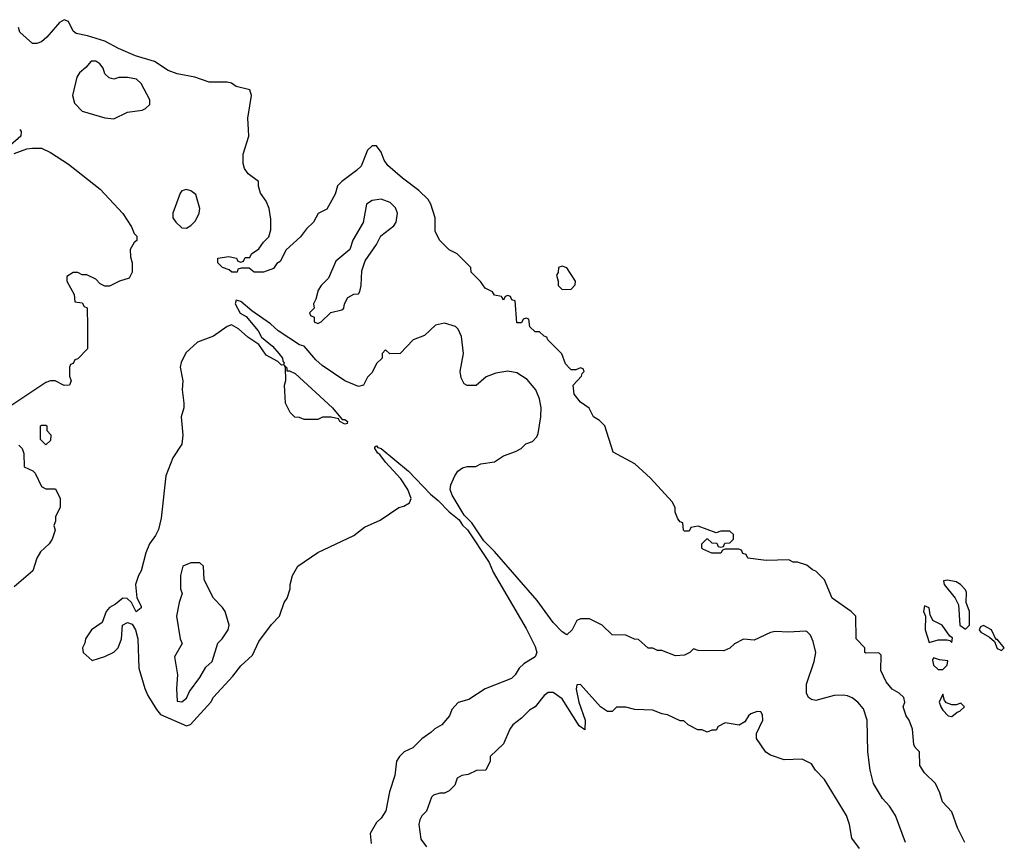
# Model space of a CAD drawing. Header units: inches. Extents: x 2789275 to 2951659, y 860290 to 1033804.
# Tile 111 of 256: x 2884894 to 2889242, y 976851 to 980485. Entities that reach past the tile are written whole.
import ezdxf

# ---------------------------------------------------------------- set-up
doc = ezdxf.new("R2010")
doc.units = ezdxf.units.IN
doc.header["$MEASUREMENT"] = 0
doc.layers.add('C8987', color=7, linetype='Continuous')
doc.layers.add('C8988', color=7, linetype='Continuous')

msp = doc.modelspace()

# ---------------------------------------------------------------- linework, layer by layer
at = {"layer": 'C8987', "color": 2}
for points, elevation in [([(2884894, 980000), (2884900.3, 979990), (2884898.4, 979970), (2884854, 979930)], 2), ([(2889068, 976850), (2889034.6, 976914.6), (2889010, 976986), (2888969.1, 977029.1), (2888958, 977070), (2888938, 977110), (2888890, 977158), (2888868.7, 977190), (2888868, 977250), (2888848, 977270), (2888843.1, 977283.1), (2888837.2, 977350), (2888822, 977390), (2888808.7, 977410), (2888795.3, 977450), (2888802, 977470), (2888798, 977490), (2888778, 977510), (2888747.3, 977527.3), (2888720.1, 977560.1), (2888697.2, 977610), (2888698, 977678), (2888687.3, 977687.3), (2888630, 977686), (2888626, 977690), (2888626, 977710), (2888588, 977750), (2888586, 977850), (2888566, 977870), (2888482, 977930), (2888448, 978010), (2888410, 978048), (2888394.6, 978054.6), (2888370, 978075.3), (2888328.4, 978088.4), (2888308.9, 978088.9), (2888290, 978098), (2888190, 978095.3), (2888110, 978106), (2888102, 978122), (2888087.3, 978127.3), (2888082, 978142), (2888070, 978146), (2888010, 978146), (2887998, 978142), (2887990, 978128), (2887950, 978128), (2887910, 978146), (2887906, 978150), (2887906, 978170), (2887928.4, 978191.6), (2887931.6, 978191.6), (2887950, 978174), (2887972.7, 978172.7), (2887978, 978158), (2887990, 978154), (2888002, 978158), (2888007.3, 978172.7), (2888030, 978174), (2888046, 978190), (2888046, 978210), (2888030, 978226), (2887990, 978226), (2887970, 978218), (2887890, 978248), (2887858, 978242), (2887850, 978226), (2887830, 978226), (2887826, 978230), (2887822, 978262), (2887810, 978266), (2887800.4, 978280.4), (2887788.9, 978308.9), (2887788.7, 978330), (2887774.6, 978354.6), (2887680.1, 978460.1), (2887610, 978522), (2887514.6, 978574.6), (2887478, 978690), (2887454.6, 978714.6), (2887428, 978730), (2887408.4, 978768.4), (2887370, 978795.3), (2887342, 978830), (2887338, 978870), (2887375.3, 978910), (2887378, 978922), (2887386, 978930), (2887382, 978942), (2887370, 978946), (2887350, 978938), (2887330, 978938), (2887323.1, 978943.1), (2887304.7, 978964.7), (2887288.4, 979008.4), (2887226, 979070), (2887222, 979082), (2887210, 979086), (2887190, 979106), (2887170, 979106), (2887147.3, 979127.3), (2887142, 979162), (2887130, 979166), (2887118, 979162), (2887110, 979146), (2887090, 979146), (2887082, 979242), (2887067.3, 979247.3), (2887062, 979262), (2887050, 979266), (2887038, 979262), (2887030, 979246), (2887022, 979262), (2886990, 979268), (2886982, 979282), (2886950, 979298), (2886928.4, 979328.4), (2886888, 979370), (2886886, 979390), (2886826, 979450), (2886790, 979468), (2886748, 979510), (2886728, 979550), (2886728.7, 979610), (2886709, 979670), (2886697.2, 979690), (2886656, 979730), (2886583.9, 979783.9), (2886520.1, 979840.1), (2886503.6, 979863.6), (2886490, 979899), (2886470, 979928), (2886450, 979928), (2886430, 979908), (2886402, 979838), (2886382, 979818), (2886316, 979770), (2886298, 979750), (2886286.4, 979713.6), (2886250, 979648), (2886211.6, 979628.4), (2886192, 979590), (2886159.8, 979560.2), (2886134.4, 979525.6), (2886070, 979468), (2886043.6, 979416.4), (2886030, 979408), (2886014.8, 979385.2), (2885970, 979369), (2885930, 979368.7), (2885907.3, 979387.3), (2885872.7, 979387.3), (2885858, 979382), (2885854, 979370), (2885831, 979369), (2885819.3, 979379.3), (2885790, 979389.6), (2885769.3, 979410), (2885769.4, 979430.6), (2885818, 979438), (2885851.6, 979431.6), (2885858, 979418), (2885870, 979414), (2885882, 979418), (2885890, 979434), (2885910, 979434), (2885918, 979450), (2885950, 979472), (2885970, 979502), (2885994, 979526), (2886003.1, 979556.9), (2886003.1, 979603.1), (2885995.3, 979650), (2885983.1, 979683.1), (2885958, 979718), (2885949.1, 979749.1), (2885948.7, 979770), (2885903, 979803), (2885887, 979827), (2885880.5, 979850), (2885880.5, 979890), (2885905.4, 979970), (2885904.1, 980000)], 2), ([(2884870, 979893), (2884926, 979914), (2884950, 979917.1), (2884990, 979916.3), (2885030, 979897.3), (2885110, 979846), (2885250, 979735.5), (2885350, 979628), (2885387.7, 979570), (2885399.8, 979539.8), (2885411, 979529), (2885411, 979509), (2885399.6, 979500.4), (2885382, 979470), (2885383.6, 979436.4), (2885391.3, 979410), (2885391.3, 979370), (2885376.9, 979343.1), (2885334, 979330), (2885290, 979308), (2885270, 979308), (2885250, 979318), (2885230, 979338), (2885190, 979358), (2885170, 979358), (2885150, 979368), (2885130, 979368), (2885102, 979350), (2885102, 979330), (2885134, 979270), (2885138, 979238), (2885170, 979234), (2885178, 979218), (2885191.6, 979211.6), (2885194, 979130), (2885194, 979030), (2885150, 978986), (2885138, 978982), (2885130, 978966), (2885118, 978962), (2885114, 978950), (2885114, 978910), (2885122, 978890), (2885114, 978870), (2885090, 978868.7), (2885050, 978888.7), (2885030, 978888.7), (2885010, 978882), (2884846.4, 978773.6)], 2), ([(2888805.2, 976850), (2888762, 976970), (2888735.3, 977010), (2888704.7, 977044.7), (2888664, 977110), (2888649.2, 977170), (2888639, 977250), (2888636, 977390), (2888620.2, 977440.2), (2888595.3, 977470), (2888570, 977489), (2888550, 977497.2), (2888530, 977501.2), (2888490, 977499.3), (2888410, 977478), (2888390, 977482), (2888378, 977490), (2888369.1, 977509.1), (2888369, 977550), (2888402.7, 977650), (2888409.2, 977690), (2888398.6, 977738.6), (2888385.6, 977765.6), (2888370, 977782), (2888363.1, 977783.1), (2888290, 977779), (2888230, 977782), (2888210, 977778), (2888136.9, 977743.1), (2888090, 977748), (2888050, 977728), (2888030, 977708), (2888003.6, 977696.4), (2887890, 977698), (2887870, 977706), (2887854, 977690), (2887830, 977678), (2887790, 977675.3), (2887730, 977698), (2887710, 977698), (2887690, 977708), (2887670, 977708), (2887627.3, 977747.3), (2887608.4, 977748.4), (2887570, 977766), (2887510, 977768), (2887466, 977810), (2887410, 977838), (2887370, 977838), (2887354, 977830), (2887334, 977790), (2887310, 977768), (2887290, 977781.2), (2887250, 977822), (2887178.4, 977918.4), (2886990, 978136), (2886943.2, 978183.2), (2886890, 978262), (2886856.5, 978296.5), (2886804.1, 978384.1), (2886795.3, 978410), (2886798, 978430), (2886815.3, 978470), (2886828.7, 978490), (2886850, 978504.7), (2886871.1, 978511.1), (2886908.4, 978511.6), (2886930, 978522), (2886990, 978532), (2887030, 978558), (2887083.1, 978576.9), (2887108.9, 978591.1), (2887129.1, 978610.9), (2887158, 978622), (2887178, 978642), (2887184, 978656), (2887196, 978730), (2887197.2, 978770), (2887189.4, 978809.4), (2887173.2, 978850), (2887134.8, 978894.8), (2887090, 978925.2), (2887050, 978932.7), (2886996.8, 978923.2), (2886953.7, 978906.3), (2886910, 978868.7), (2886870, 978868.7), (2886856.4, 978876.4), (2886843.1, 978903.1), (2886839, 978930), (2886853.2, 979010), (2886845.6, 979085.6), (2886830, 979118), (2886818, 979130), (2886770, 979144), (2886730, 979135.3), (2886682, 979090), (2886632, 979070), (2886574, 979010), (2886528, 979008), (2886510, 979026), (2886494, 979010), (2886494, 978990), (2886470, 978966), (2886450, 978926), (2886430, 978906), (2886412, 978870), (2886390, 978864), (2886330, 978889.5), (2886230, 978957), (2886202, 978982), (2886150, 979042), (2886130, 979049), (2886035.3, 979110), (2886001.5, 979141.5), (2885918.6, 979198.6), (2885870, 979239), (2885850, 979246), (2885846, 979230), (2885868.3, 979188.3), (2885894, 979174), (2885946.8, 979110), (2885962.5, 979082.5), (2886010, 979042.8), (2886038.8, 979010), (2886054, 978990), (2886056, 978976), (2886062, 978970), (2886059.6, 978960.4), (2886050, 978958), (2886034, 978974), (2885982.5, 979002.5), (2885949.4, 979049.4), (2885902, 979082), (2885859.7, 979119.7), (2885830, 979136), (2885810, 979129.2), (2885750, 979086.6), (2885679.8, 979060.2), (2885627.5, 979012.5), (2885606.8, 978970), (2885602.8, 978950), (2885614.8, 978890), (2885610.8, 978850), (2885618.8, 978790), (2885618.8, 978770), (2885607.7, 978730), (2885614.8, 978650), (2885610.7, 978610), (2885570.6, 978549.4), (2885538.8, 978470), (2885518, 978282), (2885507.1, 978232.9), (2885493.7, 978206.3), (2885466.8, 978170), (2885450.6, 978129.4), (2885430.6, 978049.4), (2885418, 978030), (2885404.7, 977990), (2885411.3, 977931.3), (2885430, 977894), (2885430, 977886), (2885408.7, 977868.7), (2885388, 977910), (2885368.4, 977928.4), (2885350, 977928.7), (2885317.3, 977902.7), (2885290, 977888.7), (2885276, 977870), (2885258.8, 977821.2), (2885210.9, 977789.1), (2885184.7, 977750), (2885182, 977730), (2885172, 977710), (2885174, 977690), (2885214, 977654), (2885270, 977671.3), (2885310, 977691.3), (2885328.7, 977710), (2885344, 977750), (2885348.7, 977810), (2885370, 977822), (2885390, 977814), (2885404.7, 977790), (2885416, 977750), (2885419.6, 977619.6), (2885446, 977530), (2885459.9, 977499.9), (2885497.6, 977437.6), (2885516.1, 977416.1), (2885630, 977364.7), (2885648.9, 977371.1), (2885738, 977470), (2885750, 977492), (2885835.1, 977584.9), (2885870, 977631), (2885922, 977678), (2885950, 977738), (2886006.3, 977813.7), (2886042, 977850), (2886062, 977910), (2886075.3, 977930), (2886088.7, 977970), (2886089, 977990), (2886099, 978030), (2886122, 978070), (2886210, 978131.3), (2886370, 978206), (2886416.5, 978243.5), (2886486.3, 978273.7), (2886568, 978330), (2886590, 978336), (2886615.3, 978350), (2886622.7, 978370), (2886607.3, 978410), (2886576.6, 978456.6), (2886509.5, 978530), (2886484.5, 978564.5), (2886475.3, 978570), (2886462, 978590), (2886462, 978598), (2886470, 978602), (2886475.3, 978595.3), (2886490.4, 978590.4), (2886610.8, 978490), (2886708.3, 978388.3), (2886741.4, 978361.4), (2886790, 978311.3), (2886835.3, 978275.3), (2886850, 978252), (2886871.3, 978231.3), (2886966.6, 978086.6), (2886984.7, 978044.7), (2887130, 977794.8), (2887170, 977716), (2887177.3, 977690), (2887170.5, 977669.5), (2887120.7, 977639.3), (2887099.8, 977620.2), (2887082, 977590), (2887065.4, 977574.6), (2886950, 977529), (2886878, 977482), (2886830, 977468), (2886802, 977438), (2886791.3, 977410), (2886758, 977370), (2886727.5, 977352.5), (2886710, 977335.3), (2886670, 977308.7), (2886630, 977268.7), (2886592, 977250), (2886571.3, 977230), (2886558, 977210), (2886550, 977146), (2886526.4, 977073.6), (2886510.6, 976989.4), (2886490, 976958), (2886470, 976938), (2886442, 976890), (2886445.4, 976845.4)], 6), ([(2884890, 978604.7), (2884904.7, 978590), (2884911.6, 978568.4), (2884914, 978510), (2884951.6, 978491.6), (2884962, 978482), (2884990, 978422), (2885010, 978412), (2885052.7, 978412.7), (2885072, 978370), (2885072, 978330), (2885052, 978290), (2885052, 978270), (2885044.7, 978250), (2885051.3, 978230), (2885038, 978190), (2885024.7, 978170), (2884986.4, 978133.6), (2884970, 978106), (2884951.3, 978050), (2884870, 977979)], 2), ([(2888603.1, 976823.1), (2888569.1, 976869.1), (2888559, 976930), (2888545.2, 976970), (2888448.4, 977128.4), (2888408.9, 977168.9), (2888390, 977198), (2888350, 977218), (2888270, 977215.3), (2888210, 977235.3), (2888189.3, 977249.3), (2888148, 977310), (2888148.4, 977331.6), (2888175.3, 977390), (2888174.6, 977414.6), (2888167.3, 977427.3), (2888150, 977428), (2888122, 977418), (2888112, 977410), (2888096.9, 977383.1), (2888071.1, 977368.9), (2888010, 977378), (2887978, 977362), (2887970, 977346), (2887950, 977346), (2887930, 977338), (2887907.3, 977347.3), (2887888.4, 977348.4), (2887846, 977370), (2887827.3, 977387.3), (2887810, 977388), (2887754.6, 977414.6), (2887730, 977418), (2887690, 977435.3), (2887610, 977438), (2887570, 977448), (2887530, 977448), (2887510, 977428), (2887490, 977429), (2887459, 977450), (2887370, 977548), (2887354, 977546), (2887352, 977528), (2887362.8, 977470), (2887390.8, 977390), (2887390, 977348), (2887364.7, 977364.7), (2887290, 977484), (2887250, 977513.2), (2887227.7, 977512.3), (2887210, 977499), (2887170.6, 977449.4), (2887145.8, 977434.2), (2887110, 977399), (2887071.3, 977370), (2887058, 977350), (2887030, 977286), (2886972, 977230), (2886971.1, 977208.9), (2886952, 977170), (2886911.6, 977168.4), (2886874, 977150), (2886846, 977146), (2886825.4, 977134.6), (2886816, 977104), (2886790, 977078), (2886770, 977068.7), (2886750, 977068.7), (2886721, 977059), (2886712, 977050), (2886690.9, 976989.1), (2886670, 976968), (2886661, 976950), (2886656, 976930), (2886664.9, 976864.9), (2886690.9, 976830.9)], 10)]:
    msp.add_lwpolyline(points, dxfattribs=dict(at, elevation=elevation))
for points, elevation in [([(2885630, 979734), (2885610, 979728.7), (2885602.5, 979717.5), (2885570.7, 979630), (2885570.7, 979610), (2885584, 979590), (2885610, 979565.5), (2885630, 979563), (2885650, 979574.8), (2885670, 979596), (2885686.6, 979630), (2885689.3, 979650), (2885672.3, 979712.3), (2885650, 979729)], 6), ([(2886490, 979692.3), (2886450, 979685.2), (2886426, 979670), (2886411.1, 979588.9), (2886364.7, 979510), (2886352, 979470), (2886290, 979418), (2886257.3, 979342.7), (2886224.7, 979310), (2886211.3, 979290), (2886202, 979250), (2886192, 979230), (2886194, 979210), (2886174, 979190), (2886178, 979178), (2886194, 979170), (2886194, 979150), (2886210, 979142), (2886226, 979150), (2886268.4, 979191.6), (2886316.4, 979203.6), (2886326, 979210), (2886328, 979230), (2886343.1, 979256.9), (2886370, 979272), (2886390, 979274), (2886396.4, 979283.6), (2886402, 979310), (2886404.7, 979375.3), (2886420.2, 979419.8), (2886470, 979492), (2886488.7, 979530), (2886546.3, 979573.7), (2886557.2, 979590), (2886562.7, 979630), (2886553.8, 979653.8), (2886530, 979677.2)], 6), ([(2887290, 979395.3), (2887274, 979390), (2887271.6, 979368.4), (2887264.7, 979355.3), (2887272, 979330), (2887272, 979310), (2887290, 979292), (2887330, 979294), (2887347.3, 979312.7), (2887348, 979330), (2887310, 979388)], 2), ([(2886074, 978934), (2886086, 978934), (2886110, 978921), (2886276, 978770), (2886318, 978718), (2886330, 978718), (2886342, 978710), (2886339.6, 978700.4), (2886330, 978698), (2886308, 978710), (2886302, 978722), (2886270, 978728.7), (2886231.6, 978728.4), (2886210, 978718), (2886150, 978718), (2886130, 978728), (2886108.9, 978728.9), (2886088, 978750), (2886068, 978790), (2886064, 978870), (2886068.9, 978891.1), (2886068.4, 978948.4), (2886062, 978958), (2886074, 978946)], 6), ([(2885010, 978606), (2884986, 978630), (2884986, 978690), (2884990, 978694), (2885010, 978694), (2885014, 978690), (2885014, 978670), (2885031.1, 978651.1), (2885030, 978626)], 2), ([(2885690, 978086), (2885650, 978086), (2885614, 978070), (2885604.7, 978030), (2885604.7, 977970), (2885612, 977950), (2885598, 977910), (2885586.8, 977850), (2885602, 977750), (2885611.3, 977728.7), (2885578, 977670), (2885591, 977590), (2885586.8, 977530), (2885590, 977474), (2885610, 977471), (2885630, 977487.3), (2885643.3, 977516.7), (2885690, 977578.8), (2885716, 977624), (2885744, 977650), (2885769, 977730), (2885788.7, 977750), (2885815.3, 977790), (2885819, 977810), (2885802, 977870), (2885790, 977888), (2885749.1, 977929.1), (2885708, 978010), (2885706, 978070)], 10), ([(2888991.3, 978008.7), (2888974, 978006), (2888976, 977990), (2889024.7, 977930), (2889039.6, 977899.6), (2889046, 977810), (2889070, 977792), (2889088, 977810), (2889088, 977870), (2889073.2, 977910), (2889074.6, 977954.6), (2889070, 977966), (2889048.7, 977990), (2889030, 978001.2)], 2), ([(2888890, 977895.3), (2888884.7, 977870), (2888894, 977850), (2888892, 977790), (2888910, 977734), (2888950, 977746), (2888990, 977744.7), (2889002, 977742), (2889010, 977734), (2889013.6, 977753.6), (2889002, 977762), (2888968, 977810), (2888926, 977830), (2888915.3, 977855.3), (2888910, 977886)], 2), ([(2889150, 977809), (2889136.9, 977803.1), (2889131, 977790), (2889138.8, 977778.8), (2889177.3, 977757.3), (2889198, 977738), (2889210, 977706.8), (2889230, 977698), (2889242, 977710), (2889210, 977748), (2889206, 977746), (2889185.2, 977790)], 2), ([(2888930, 977666), (2888924.7, 977655.3), (2888930, 977634), (2888950, 977614), (2888970, 977614), (2888990, 977634), (2888993.2, 977653.2), (2888956.4, 977656.4)], 2), ([(2888970, 977506), (2888954, 977470), (2888962, 977450), (2888970, 977434), (2888994, 977410), (2889010, 977406), (2889034, 977426), (2889046, 977430), (2889066, 977450), (2889050, 977466), (2889030, 977458), (2889010, 977458), (2888987.3, 977467.3), (2888978, 977478)], 2)]:
    msp.add_lwpolyline(points, close=True, dxfattribs=dict(at, elevation=elevation))
at = {"layer": 'C8988', "color": 2, "elevation": 2}
msp.add_lwpolyline([(2885904.1, 980000), (2885902, 980050), (2885917.2, 980150), (2885910, 980175.3), (2885850, 980189), (2885830, 980204), (2885810, 980209), (2885730, 980209.2), (2885668, 980230), (2885590, 980245.1), (2885550, 980259.5), (2885490, 980299.5), (2885404.7, 980324.8), (2885330, 980357), (2885270, 980389.6), (2885193.9, 980413.9), (2885143.8, 980423.8), (2885130, 980433.2), (2885110, 980477.2), (2885090, 980484.5), (2885070, 980471.8), (2885013.3, 980406.7), (2884990, 980387), (2884970, 980379.5), (2884950, 980379.3), (2884894, 980430), (2884888, 980450)], dxfattribs=at)
at = {"layer": 'C8988', "color": 2, "elevation": 6}
msp.add_lwpolyline([(2885230, 980302), (2885210, 980302), (2885186.4, 980273.6), (2885158, 980250), (2885146, 980230), (2885126.8, 980150), (2885135.3, 980115.3), (2885170, 980081), (2885270, 980050.8), (2885310, 980046.8), (2885370, 980076), (2885434.6, 980085.4), (2885450, 980092), (2885468, 980110), (2885468.7, 980130), (2885430, 980202), (2885410, 980221.2), (2885370, 980229.2), (2885331.1, 980228.9), (2885310, 980222), (2885288.4, 980228.4), (2885270, 980246), (2885262, 980270), (2885248, 980290)], close=True, dxfattribs=at)

doc.saveas('drawing.dxf')
